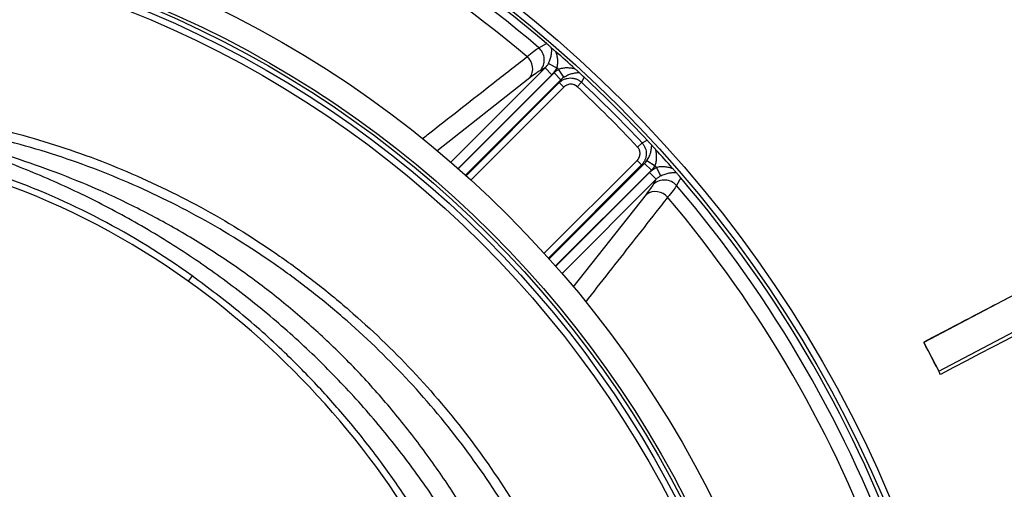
# Model space of a CAD drawing. Header units: millimetres. Extents: x 1936 to 3166, y 1822 to 3052.
# Tile 19 of 21: x 2637 to 2945, y 2591 to 2737. Entities that reach past the tile are written whole.
import ezdxf

# ---------------------------------------------------------------- set-up
doc = ezdxf.new("R2010")
doc.units = ezdxf.units.MM

msp = doc.modelspace()

# ---------------------------------------------------------------- linework, layer by layer
at = {"color": 7, "linetype": 'Continuous', "lineweight": 25}
for p, q in [((2799.32, 2728.46), (2801.71, 2729.76)), ((2801.27, 2722.14), (2799.73, 2721.29)), ((2801.27, 2722.14), (2803.39, 2720.02)), ((2802.33, 2723.54), (2804.97, 2722.2)), ((2807.11, 2719.23), (2805.5, 2721.73)), ((2806.22, 2718.48), (2804.1, 2720.6)), ((2805.72, 2717.57), (2806.22, 2718.48)), ((2813.44, 2719.29), (2812.6, 2717.71)), ((2807.13, 2716.16), (2805.72, 2717.57)), ((2812.6, 2717.71), (2811.29, 2716.3)), ((3049, 2704.68), (2919.39, 2636.55)), ((2831.55, 2698.76), (2833.13, 2699.6)), ((2831.55, 2698.76), (2830.14, 2697.45)), ((2831.4, 2691.88), (2830, 2693.29)), ((2833.07, 2693.27), (2835.57, 2691.66)), ((2924.09, 2627.61), (3053.7, 2695.74)), ((2832.32, 2692.38), (2831.4, 2691.88)), ((2832.32, 2692.38), (2834.44, 2690.26)), ((2837.38, 2688.49), (2836.04, 2691.13)), ((2835.98, 2687.43), (2833.86, 2689.55)), ((2835.13, 2685.89), (2835.98, 2687.43)), ((2843.6, 2687.87), (2842.3, 2685.48)), ((2691.21, 2657.3), (2690.01, 2655.64)), ((2919.39, 2636.55), (2924.09, 2627.61))]:
    msp.add_line(p, q, dxfattribs=at)
at = {"color": 1, "linetype": 'Continuous', "lineweight": 25}
for p, q in [((2771.89, 2692.76), (2801.27, 2722.14)), ((2796.55, 2719.05), (2767.56, 2696.21)), ((2803.39, 2720.02), (2774.15, 2690.79)), ((2774.23, 2690.72), (2804.1, 2720.6)), ((2806.22, 2718.48), (2776.47, 2688.73)), ((2776.69, 2688.53), (2805.72, 2717.57)), ((2807.13, 2716.16), (2778.17, 2687.19)), ((2801.03, 2664.33), (2830, 2693.29)), ((2831.4, 2691.88), (2802.37, 2662.85)), ((2802.57, 2662.63), (2832.32, 2692.38)), ((2834.44, 2690.26), (2804.56, 2660.39)), ((2804.63, 2660.31), (2833.86, 2689.55)), ((2835.98, 2687.43), (2806.6, 2658.05)), ((2810.06, 2653.73), (2832.89, 2682.71))]:
    msp.add_line(p, q, dxfattribs=at)
at = {"color": 7, "linetype": 'Continuous', "lineweight": 25}
for radius in [615, 595, 593.6, 590.07, 579, 576, 388, 386, 337.5, 330, 329, 327.5, 325.5]:
    msp.add_circle((2551.23, 2437.39), radius, dxfattribs=at)
for centre, radius, start, end in [((2551.23, 2437.39), 565, 28.2343, 59.9374), ((2551.23, 2437.39), 385, 49.4128, 70.5872), ((2551.23, 2437.39), 382.46, 49.5579, 70.4421), ((2551.23, 2437.39), 377.94, 49.7071, 70.2929), ((2795.98, 2724.68), 5.05, 317.9062, 48.6281), ((2551.23, 2437.39), 385, 47.6481, 48.8321), ((2792.47, 2721.86), 4.95, 325.4884, 50.1291), ((2551.23, 2437.39), 381.45, 48.1952, 48.3021), ((2551.23, 2437.39), 385, 42.9279, 47.0721), ((2551.23, 2437.39), 381.35, 42.9968, 47.0032), ((2551.23, 2437.39), 383.27, 42.9968, 47.0032), ((2551.23, 2462.3), 238, 54.3289, 86.455), ((2551.23, 2437.39), 385, 41.1679, 42.3519), ((2551.23, 2437.39), 381.45, 41.6979, 41.8048), ((2838.51, 2682.14), 5.05, 41.3719, 132.0938), ((2551.23, 2437.39), 385, 19.4128, 40.5872), ((2551.23, 2437.39), 382.46, 19.5579, 40.4421), ((2835.7, 2678.63), 4.95, 39.8709, 124.5116), ((2551.23, 2437.39), 377.94, 19.7071, 40.2929), ((2536.65, 2441.99), 263, 29.3111, 54.3289)]:
    msp.add_arc(centre, radius, start, end, dxfattribs=at)
for points, knots in [([(2795.64, 2725.66), (2796.43, 2726.33), (2797.13, 2726.89), (2798.36, 2727.82), (2798.89, 2728.19), (2799.32, 2728.46)], [0, 0, 0, 0, 0.5, 0.5, 1, 1, 1, 1]), ([(2803.34, 2728.36), (2803.24, 2728.45), (2803.13, 2728.54), (2802.9, 2728.74), (2802.77, 2728.85), (2802.51, 2729.08), (2802.36, 2729.2), (2802.05, 2729.47), (2801.88, 2729.62), (2801.71, 2729.76)], [0, 0, 0, 0, 0.25, 0.25, 0.5, 0.5, 0.75, 0.75, 1, 1, 1, 1]), ([(2802.33, 2723.54), (2802.57, 2723.99), (2802.76, 2724.43), (2802.97, 2725.09), (2803.03, 2725.3), (2803.14, 2725.73), (2803.18, 2725.93), (2803.29, 2726.54), (2803.33, 2726.93), (2803.37, 2727.67), (2803.36, 2728.02), (2803.34, 2728.36)], [0, 0, 0, 0, 0.25, 0.25, 0.375, 0.375, 0.5, 0.5, 0.75, 0.75, 1, 1, 1, 1]), ([(2803.34, 2728.36), (2803.42, 2728.29), (2803.5, 2728.22), (2803.71, 2728.04), (2803.82, 2727.94), (2804.05, 2727.74), (2804.17, 2727.63), (2804.42, 2727.42), (2804.54, 2727.32), (2804.66, 2727.21)], [0, 0, 0, 0, 0.25, 0.25, 0.5, 0.5, 0.75, 0.75, 1, 1, 1, 1]), ([(2804.97, 2722.2), (2805.11, 2722.63), (2805.19, 2723.06), (2805.25, 2723.72), (2805.25, 2723.94), (2805.25, 2724.37), (2805.24, 2724.59), (2805.18, 2725.22), (2805.11, 2725.64), (2804.92, 2726.45), (2804.8, 2726.83), (2804.66, 2727.21)], [0, 0, 0, 0, 0.25, 0.25, 0.375, 0.375, 0.5, 0.5, 0.75, 0.75, 1, 1, 1, 1]), ([(2799.73, 2721.29), (2799.35, 2721.08), (2798.89, 2720.79), (2797.83, 2720.04), (2797.23, 2719.59), (2796.55, 2719.05)], [0, 0, 0, 0, 0.5, 0.5, 1, 1, 1, 1]), ([(2805.5, 2721.73), (2805.92, 2721.92), (2806.35, 2722.04), (2807, 2722.16), (2807.23, 2722.19), (2807.67, 2722.23), (2807.88, 2722.24), (2808.53, 2722.24), (2808.96, 2722.21), (2809.79, 2722.09), (2810.2, 2722.01), (2810.6, 2721.91)], [0, 0, 0, 0, 0.25, 0.25, 0.375, 0.375, 0.5, 0.5, 0.75, 0.75, 1, 1, 1, 1]), ([(2810.6, 2721.91), (2810.72, 2721.8), (2810.84, 2721.69), (2811.08, 2721.47), (2811.2, 2721.36), (2811.44, 2721.14), (2811.55, 2721.04), (2811.75, 2720.85), (2811.84, 2720.77), (2811.91, 2720.71)], [0, 0, 0, 0, 0.25, 0.25, 0.5, 0.5, 0.75, 0.75, 1, 1, 1, 1]), ([(2805.72, 2717.57), (2805.95, 2717.79), (2806.19, 2717.99), (2806.71, 2718.33), (2806.99, 2718.49), (2807.58, 2718.73), (2807.88, 2718.83), (2808.49, 2718.96), (2808.81, 2719), (2809.44, 2719.02), (2809.76, 2719), (2810.38, 2718.89), (2810.69, 2718.81), (2811.28, 2718.59), (2811.57, 2718.45), (2812.11, 2718.12), (2812.36, 2717.92), (2812.6, 2717.71)], [0, 0, 0, 0, 0.125, 0.125, 0.25, 0.25, 0.375, 0.375, 0.5, 0.5, 0.625, 0.625, 0.75, 0.75, 0.875, 0.875, 1, 1, 1, 1]), ([(2807.11, 2719.23), (2807.54, 2719.53), (2807.97, 2719.75), (2808.62, 2720.04), (2808.83, 2720.12), (2809.25, 2720.27), (2809.46, 2720.33), (2810.06, 2720.49), (2810.46, 2720.57), (2811.21, 2720.68), (2811.57, 2720.7), (2811.91, 2720.71)], [0, 0, 0, 0, 0.25, 0.25, 0.375, 0.375, 0.5, 0.5, 0.75, 0.75, 1, 1, 1, 1]), ([(2813.44, 2719.29), (2813.28, 2719.44), (2813.12, 2719.59), (2812.83, 2719.86), (2812.69, 2719.99), (2812.44, 2720.22), (2812.32, 2720.33), (2812.11, 2720.53), (2812.01, 2720.62), (2811.91, 2720.71)], [0, 0, 0, 0, 0.25, 0.25, 0.5, 0.5, 0.75, 0.75, 1, 1, 1, 1]), ([(2811.29, 2716.3), (2811.25, 2716.34), (2811.17, 2716.42), (2811.04, 2716.52), (2810.9, 2716.61), (2810.76, 2716.7), (2810.62, 2716.77), (2810.47, 2716.84), (2810.19, 2716.95), (2809.76, 2717.07), (2809.19, 2717.09), (2808.61, 2717.01), (2808.16, 2716.86), (2807.81, 2716.68), (2807.57, 2716.53), (2807.34, 2716.36), (2807.2, 2716.22), (2807.13, 2716.16)], [0, 0, 0, 0, 0.036141, 0.071976, 0.107622, 0.143198, 0.178824, 0.214619, 0.250701, 0.375166, 0.500292, 0.62459, 0.749917, 0.812387, 0.874546, 0.936912, 1, 1, 1, 1]), ([(2780.18, 2577.06), (2779.1, 2578.97), (2775.52, 2585.36), (2768.55, 2595.91), (2759.27, 2608.65), (2749.07, 2620.92), (2738.33, 2632.35), (2727.07, 2642.89), (2715.39, 2652.55), (2702.98, 2661.6), (2689.83, 2669.97), (2676, 2677.61), (2662.32, 2684.13), (2648.88, 2689.59), (2635.8, 2694.17), (2622.44, 2698.24), (2608.85, 2701.84), (2594.99, 2704.81), (2584.96, 2706.4), (2579.58, 2707.05), (2578.88, 2707.13)], [0, 0, 0, 0, 0.026855, 0.089647, 0.154327, 0.219062, 0.283732, 0.344773, 0.405871, 0.46691, 0.530157, 0.59347, 0.656722, 0.711962, 0.767245, 0.822509, 0.878889, 0.935296, 0.991648, 1, 1, 1, 1]), ([(2618.25, 2705.89), (2622.77, 2705.01), (2627.26, 2704.02), (2636.16, 2701.8), (2640.58, 2700.57), (2649.36, 2697.89), (2653.72, 2696.43), (2662.37, 2693.29), (2666.64, 2691.61), (2679.26, 2686.25), (2687.43, 2682.27), (2703.32, 2673.49), (2711.03, 2668.69), (2722.24, 2660.88), (2725.92, 2658.17), (2731.35, 2653.95), (2733.14, 2652.52), (2736.7, 2649.6), (2738.45, 2648.12), (2747.12, 2640.62), (2753.69, 2634.3), (2766.12, 2621.06), (2771.97, 2614.13), (2782.98, 2599.65), (2788.12, 2592.1), (2792.9, 2584.23)], [0, 0, 0, 0, 0.0625, 0.0625, 0.125, 0.125, 0.1875, 0.1875, 0.25, 0.25, 0.375, 0.375, 0.5, 0.5, 0.5625, 0.5625, 0.59375, 0.59375, 0.625, 0.625, 0.75, 0.75, 0.875, 0.875, 1, 1, 1, 1]), ([(2790.34, 2582.68), (2785.62, 2590.45), (2780.54, 2597.91), (2769.66, 2612.22), (2763.87, 2619.08), (2751.59, 2632.17), (2745.1, 2638.41), (2736.53, 2645.82), (2734.8, 2647.28), (2731.28, 2650.17), (2729.51, 2651.58), (2724.15, 2655.75), (2720.51, 2658.43), (2709.43, 2666.16), (2701.81, 2670.9), (2686.11, 2679.58), (2678.03, 2683.52), (2665.56, 2688.81), (2661.35, 2690.47), (2652.8, 2693.58), (2648.48, 2695.02), (2639.79, 2697.68), (2635.41, 2698.89), (2628.79, 2700.54), (2626.58, 2701.06), (2622.14, 2702.05), (2619.91, 2702.51), (2617.68, 2702.95)], [0, 0, 0, 0, 0.125, 0.125, 0.25, 0.25, 0.375, 0.375, 0.40625, 0.40625, 0.4375, 0.4375, 0.5, 0.5, 0.625, 0.625, 0.75, 0.75, 0.8125, 0.8125, 0.875, 0.875, 0.9375, 0.9375, 0.96875, 0.96875, 1, 1, 1, 1]), ([(3049, 2704.68), (3044.99, 2702.57), (3036.83, 2698.29), (3024.68, 2691.9), (3012.68, 2685.6), (3001.1, 2679.51), (2989.94, 2673.65), (2979.19, 2668), (2967.66, 2661.94), (2955.47, 2655.53), (2942.73, 2648.84), (2930.79, 2642.57), (2923.09, 2638.53), (2919.37, 2636.57)], [0, 0, 0, 0, 0.092913, 0.188686, 0.28124, 0.370576, 0.456693, 0.539593, 0.619274, 0.723581, 0.821805, 0.913944, 1, 1, 1, 1]), ([(2691.21, 2657.3), (2682.02, 2663.88), (2672.49, 2669.74), (2652.74, 2680.07), (2642.53, 2684.54), (2629.34, 2689.25), (2626.68, 2690.15), (2622.65, 2691.43), (2621.31, 2691.85), (2618.61, 2692.65), (2617.25, 2693.05), (2610.46, 2694.95), (2604.99, 2696.27), (2593.98, 2698.54), (2588.45, 2699.47), (2580.1, 2700.59), (2577.3, 2700.92), (2573.1, 2701.33), (2571.7, 2701.46), (2568.89, 2701.68), (2567.48, 2701.78), (2566.07, 2701.87)], [0, 0, 0, 0, 0.25, 0.25, 0.5, 0.5, 0.5625, 0.5625, 0.59375, 0.59375, 0.625, 0.625, 0.75, 0.75, 0.875, 0.875, 0.9375, 0.9375, 0.96875, 0.96875, 1, 1, 1, 1]), ([(2774.67, 2574.78), (2772.65, 2578.2), (2767.52, 2586.92), (2758.03, 2600.2), (2746.39, 2614.64), (2733.73, 2628.26), (2720.15, 2641.03), (2705.71, 2652.87), (2690.48, 2663.76), (2674.51, 2673.61), (2657.9, 2682.42), (2640.7, 2690.09), (2623.03, 2696.71), (2610.91, 2700.13), (2604.85, 2701.84)], [0, 0, 0, 0, 0.0553652, 0.1412399, 0.2271172, 0.3129919, 0.3988692, 0.484744, 0.5706212, 0.656496, 0.7423732, 0.828248, 0.9141234, 1, 1, 1, 1]), ([(2834.55, 2698.07), (2834.37, 2698.26), (2834.18, 2698.47), (2833.83, 2698.85), (2833.7, 2698.99), (2833.5, 2699.21), (2833.42, 2699.29), (2833.28, 2699.44), (2833.2, 2699.52), (2833.13, 2699.6)], [0, 0, 0, 0, 0.5, 0.5, 0.75, 0.75, 0.875, 0.875, 1, 1, 1, 1]), ([(2830, 2693.29), (2830.03, 2693.33), (2830.11, 2693.41), (2830.22, 2693.54), (2830.32, 2693.67), (2830.41, 2693.8), (2830.5, 2693.94), (2830.58, 2694.09), (2830.71, 2694.36), (2830.85, 2694.78), (2830.93, 2695.35), (2830.9, 2695.92), (2830.78, 2696.39), (2830.63, 2696.75), (2830.5, 2697), (2830.33, 2697.24), (2830.21, 2697.38), (2830.14, 2697.45)], [0, 0, 0, 0, 0.036267, 0.072224, 0.107969, 0.143596, 0.179203, 0.21489, 0.250752, 0.376042, 0.500305, 0.625425, 0.749885, 0.812686, 0.874882, 0.937108, 1, 1, 1, 1]), ([(2831.55, 2698.76), (2831.76, 2698.53), (2831.95, 2698.27), (2832.28, 2697.74), (2832.42, 2697.45), (2832.65, 2696.85), (2832.73, 2696.55), (2832.83, 2695.93), (2832.86, 2695.61), (2832.84, 2694.98), (2832.8, 2694.66), (2832.67, 2694.04), (2832.57, 2693.74), (2832.33, 2693.16), (2832.18, 2692.88), (2831.83, 2692.36), (2831.63, 2692.11), (2831.4, 2691.88)], [0, 0, 0, 0, 0.125, 0.125, 0.25, 0.25, 0.375, 0.375, 0.5, 0.5, 0.625, 0.625, 0.75, 0.75, 0.875, 0.875, 1, 1, 1, 1]), ([(2833.07, 2693.27), (2833.37, 2693.7), (2833.59, 2694.13), (2833.88, 2694.78), (2833.96, 2694.99), (2834.1, 2695.41), (2834.17, 2695.62), (2834.33, 2696.22), (2834.41, 2696.62), (2834.51, 2697.37), (2834.54, 2697.73), (2834.55, 2698.07)], [0, 0, 0, 0, 0.25, 0.25, 0.375, 0.375, 0.5, 0.5, 0.75, 0.75, 1, 1, 1, 1]), ([(2834.55, 2698.07), (2834.61, 2698), (2834.69, 2697.91), (2834.88, 2697.71), (2834.98, 2697.6), (2835.3, 2697.25), (2835.53, 2697), (2835.75, 2696.76)], [0, 0, 0, 0, 0.25, 0.25, 0.5, 0.5, 1, 1, 1, 1]), ([(2835.57, 2691.66), (2835.76, 2692.08), (2835.88, 2692.51), (2836, 2693.17), (2836.03, 2693.39), (2836.07, 2693.83), (2836.08, 2694.04), (2836.08, 2694.69), (2836.05, 2695.12), (2835.93, 2695.95), (2835.85, 2696.36), (2835.75, 2696.76)], [0, 0, 0, 0, 0.25, 0.25, 0.375, 0.375, 0.5, 0.5, 0.75, 0.75, 1, 1, 1, 1]), ([(2836.04, 2691.13), (2836.47, 2691.27), (2836.9, 2691.35), (2837.56, 2691.41), (2837.78, 2691.41), (2838.21, 2691.41), (2838.43, 2691.4), (2839.06, 2691.34), (2839.48, 2691.27), (2840.29, 2691.08), (2840.67, 2690.96), (2841.05, 2690.82)], [0, 0, 0, 0, 0.25, 0.25, 0.375, 0.375, 0.5, 0.5, 0.75, 0.75, 1, 1, 1, 1]), ([(2841.05, 2690.82), (2841.16, 2690.7), (2841.26, 2690.58), (2841.47, 2690.33), (2841.58, 2690.21), (2841.78, 2689.98), (2841.88, 2689.87), (2842.06, 2689.67), (2842.13, 2689.58), (2842.2, 2689.5)], [0, 0, 0, 0, 0.25, 0.25, 0.5, 0.5, 0.75, 0.75, 1, 1, 1, 1]), ([(2837.38, 2688.49), (2837.83, 2688.73), (2838.27, 2688.92), (2838.92, 2689.13), (2839.14, 2689.19), (2839.57, 2689.3), (2839.77, 2689.34), (2840.38, 2689.45), (2840.77, 2689.49), (2841.51, 2689.53), (2841.86, 2689.53), (2842.2, 2689.5)], [0, 0, 0, 0, 0.25, 0.25, 0.375, 0.375, 0.5, 0.5, 0.75, 0.75, 1, 1, 1, 1]), ([(2843.6, 2687.87), (2843.46, 2688.04), (2843.31, 2688.21), (2843.04, 2688.52), (2842.92, 2688.67), (2842.69, 2688.94), (2842.58, 2689.06), (2842.38, 2689.29), (2842.29, 2689.4), (2842.2, 2689.5)], [0, 0, 0, 0, 0.25, 0.25, 0.5, 0.5, 0.75, 0.75, 1, 1, 1, 1]), ([(2832.89, 2682.71), (2833.43, 2683.39), (2833.88, 2683.99), (2834.63, 2685.05), (2834.92, 2685.51), (2835.13, 2685.89)], [0, 0, 0, 0, 0.5, 0.5, 1, 1, 1, 1]), ([(2842.3, 2685.48), (2842.03, 2685.05), (2841.66, 2684.52), (2840.73, 2683.29), (2840.17, 2682.59), (2839.5, 2681.8)], [0, 0, 0, 0, 0.5, 0.5, 1, 1, 1, 1]), ([(2767.86, 2571.61), (2767.3, 2572.65), (2764.41, 2578.02), (2758.5, 2587.31), (2750.05, 2599.53), (2740.78, 2611.33), (2730.78, 2622.71), (2719.29, 2634.32), (2706.23, 2646.06), (2696.22, 2653.55), (2691.21, 2657.3)], [0, 0, 0, 0, 0.030738, 0.15775, 0.284663, 0.415266, 0.545975, 0.676577, 0.837885, 1, 1, 1, 1])]:
    msp.add_open_spline(points, degree=3, knots=knots, dxfattribs=at)
at = {"color": 1, "linetype": 'Continuous', "lineweight": 25}
for points, knots in [([(2762.95, 2700.03), (2764.02, 2700.86), (2771.36, 2706.62), (2782.26, 2715.17), (2792.08, 2722.87), (2795.64, 2725.66)], [0, 0, 0, 0, 0.097929, 0.672475, 1, 1, 1, 1]), ([(2839.5, 2681.8), (2838.28, 2680.24), (2832.15, 2672.42), (2823.6, 2661.53), (2816.27, 2652.18), (2813.86, 2649.1)], [0, 0, 0, 0, 0.143591, 0.717954, 1, 1, 1, 1])]:
    msp.add_open_spline(points, degree=3, knots=knots, dxfattribs=at)
at = {"color": 7, "linetype": 'Continuous', "lineweight": 25}
for points in [[(2801.27, 2722.14), (2801.7, 2722.55), (2802.05, 2723.01), (2802.33, 2723.54)], [(2804.97, 2722.2), (2804.56, 2721.39), (2804.03, 2720.67), (2803.39, 2720.02)], [(2804.1, 2720.6), (2804.53, 2721.02), (2804.99, 2721.4), (2805.5, 2721.73)], [(2807.11, 2719.23), (2806.79, 2719.01), (2806.49, 2718.76), (2806.22, 2718.48)], [(2832.32, 2692.38), (2832.6, 2692.65), (2832.85, 2692.95), (2833.07, 2693.27)], [(3054.35, 2694.47), (3011.08, 2671.87), (2967.86, 2649.19), (2924.61, 2626.57)], [(2833.86, 2689.55), (2834.51, 2690.19), (2835.23, 2690.72), (2836.04, 2691.13)], [(2835.57, 2691.66), (2835.24, 2691.15), (2834.86, 2690.69), (2834.44, 2690.26)], [(2837.38, 2688.49), (2836.85, 2688.21), (2836.39, 2687.86), (2835.98, 2687.43)], [(2924.61, 2626.57), (2922.9, 2629.89), (2921.16, 2633.2), (2919.4, 2636.49)], [(2924.61, 2626.57), (2924.4, 2626.98), (2924.22, 2627.34), (2924.09, 2627.61)]]:
    msp.add_open_spline(points, degree=3, dxfattribs=at)

doc.saveas('drawing.dxf')
